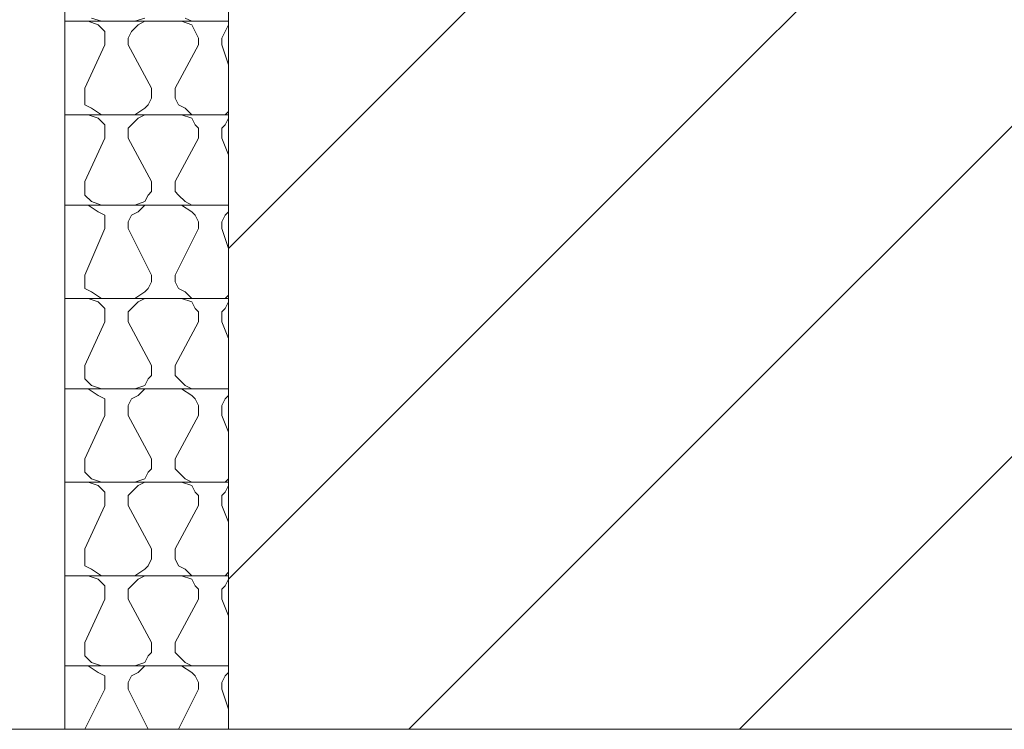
# Model space of a CAD drawing. Extents: x 566443 to 590371, y 3845226 to 3876576.
# Tile 186 of 221: x 586720 to 586733, y 3853929 to 3853938. Entities that reach past the tile are written whole.
import ezdxf

# ---------------------------------------------------------------- set-up
doc = ezdxf.new("R2010")
doc.units = 0
doc.layers.add('C00-00-00', color=7, linetype='CONTINUOUS')

msp = doc.modelspace()

# ---------------------------------------------------------------- linework, layer by layer
at = {"layer": 'C00-00-00', "lineweight": 9}
for points in [[(586723.027, 3853973.418), (586723.027, 3853929.095)], [(586720.953, 3853950.6), (586720.953, 3853929.095)], [(586723.027, 3853935.191), (586734.118, 3853946.282), (586736.955, 3853949.119)], [(586723.027, 3853938.07), (586720.953, 3853938.07)], [(586723.027, 3853936.884), (586720.953, 3853936.884)], [(586723.027, 3853935.741), (586720.953, 3853935.741)], [(586723.027, 3853934.556), (586720.953, 3853934.556)], [(586723.027, 3853933.413), (586720.953, 3853933.413)], [(586723.027, 3853932.228), (586720.953, 3853932.228)], [(586723.027, 3853931.042), (586720.953, 3853931.042)], [(586723.027, 3853929.899), (586720.953, 3853929.899)]]:
    msp.add_lwpolyline(points, dxfattribs=at)
for points in [[(586723.027, 3853931), (586723.027, 3853931), (586736.955, 3853944.928), (586736.955, 3853944.928)], [(586725.313, 3853929.095), (586725.313, 3853929.095), (586736.955, 3853940.737), (586736.955, 3853940.737)], [(586721.418, 3853938.07), (586721.418, 3853938.07), (586721.291, 3853938.112), (586721.291, 3853938.112)], [(586721.842, 3853938.07), (586721.842, 3853938.07), (586721.969, 3853938.112), (586721.969, 3853938.112)], [(586722.561, 3853938.07), (586722.561, 3853938.07), (586722.477, 3853938.112), (586722.477, 3853938.112)], [(586721.376, 3853938.027), (586721.376, 3853938.027), (586721.249, 3853938.07), (586721.249, 3853938.07)], [(586721.461, 3853937.943), (586721.461, 3853937.943), (586721.376, 3853938.027), (586721.376, 3853938.027)], [(586721.799, 3853937.943), (586721.799, 3853937.943), (586721.884, 3853938.027), (586721.884, 3853938.027)], [(586721.884, 3853938.027), (586721.884, 3853938.027), (586721.969, 3853938.07), (586721.969, 3853938.07)], [(586722.561, 3853938.027), (586722.561, 3853938.027), (586722.434, 3853938.07), (586722.434, 3853938.07)], [(586722.604, 3853937.943), (586722.604, 3853937.943), (586722.561, 3853938.027), (586722.561, 3853938.027)], [(586722.985, 3853938.07), (586722.985, 3853938.07), (586723.027, 3853938.07), (586723.027, 3853938.07)], [(586722.985, 3853937.943), (586722.985, 3853937.943), (586723.027, 3853938.027), (586723.027, 3853938.027)], [(586723.027, 3853938.027), (586723.027, 3853938.027), (586723.027, 3853938.07), (586723.027, 3853938.07)], [(586721.461, 3853937.858), (586721.461, 3853937.858), (586721.461, 3853937.943), (586721.461, 3853937.943)], [(586721.461, 3853937.858), (586721.461, 3853937.858), (586721.461, 3853937.943), (586721.461, 3853937.943)], [(586721.461, 3853937.858), (586721.461, 3853937.858), (586721.461, 3853937.773), (586721.461, 3853937.773)], [(586721.757, 3853937.858), (586721.757, 3853937.858), (586721.799, 3853937.943), (586721.799, 3853937.943)], [(586721.757, 3853937.858), (586721.757, 3853937.858), (586721.799, 3853937.943), (586721.799, 3853937.943)], [(586721.757, 3853937.858), (586721.757, 3853937.858), (586721.757, 3853937.773), (586721.757, 3853937.773)], [(586722.646, 3853937.858), (586722.646, 3853937.858), (586722.604, 3853937.943), (586722.604, 3853937.943)], [(586722.646, 3853937.858), (586722.646, 3853937.858), (586722.604, 3853937.943), (586722.604, 3853937.943)], [(586722.646, 3853937.858), (586722.646, 3853937.858), (586722.646, 3853937.773), (586722.646, 3853937.773)], [(586722.942, 3853937.858), (586722.942, 3853937.858), (586722.985, 3853937.943), (586722.985, 3853937.943)], [(586722.942, 3853937.858), (586722.942, 3853937.858), (586722.985, 3853937.943), (586722.985, 3853937.943)], [(586722.942, 3853937.858), (586722.942, 3853937.858), (586722.942, 3853937.773), (586722.942, 3853937.773)], [(586721.207, 3853937.223), (586721.207, 3853937.223), (586721.461, 3853937.773), (586721.461, 3853937.773)], [(586721.207, 3853937.223), (586721.207, 3853937.223), (586721.461, 3853937.773), (586721.461, 3853937.773)], [(586722.053, 3853937.223), (586722.053, 3853937.223), (586721.757, 3853937.773), (586721.757, 3853937.773)], [(586722.053, 3853937.223), (586722.053, 3853937.223), (586721.757, 3853937.773), (586721.757, 3853937.773)], [(586722.35, 3853937.223), (586722.35, 3853937.223), (586722.646, 3853937.773), (586722.646, 3853937.773)], [(586722.35, 3853937.223), (586722.35, 3853937.223), (586722.646, 3853937.773), (586722.646, 3853937.773)], [(586723.027, 3853937.519), (586723.027, 3853937.519), (586722.942, 3853937.773), (586722.942, 3853937.773)], [(586723.027, 3853937.519), (586723.027, 3853937.519), (586722.942, 3853937.773), (586722.942, 3853937.773)], [(586721.207, 3853937.096), (586721.207, 3853937.096), (586721.207, 3853937.223), (586721.207, 3853937.223)], [(586722.053, 3853937.096), (586722.053, 3853937.096), (586722.053, 3853937.223), (586722.053, 3853937.223)], [(586722.35, 3853937.096), (586722.35, 3853937.096), (586722.35, 3853937.223), (586722.35, 3853937.223)], [(586721.207, 3853937.011), (586721.207, 3853937.011), (586721.207, 3853937.096), (586721.207, 3853937.096)], [(586721.207, 3853937.011), (586721.207, 3853937.011), (586721.207, 3853937.096), (586721.207, 3853937.096)], [(586722.011, 3853937.011), (586722.011, 3853937.011), (586722.053, 3853937.096), (586722.053, 3853937.096)], [(586722.011, 3853937.011), (586722.011, 3853937.011), (586722.053, 3853937.096), (586722.053, 3853937.096)], [(586722.392, 3853937.011), (586722.392, 3853937.011), (586722.35, 3853937.096), (586722.35, 3853937.096)], [(586722.392, 3853937.011), (586722.392, 3853937.011), (586722.35, 3853937.096), (586722.35, 3853937.096)], [(586721.291, 3853936.969), (586721.291, 3853936.969), (586721.207, 3853937.011), (586721.207, 3853937.011)], [(586721.418, 3853936.884), (586721.418, 3853936.884), (586721.291, 3853936.969), (586721.291, 3853936.969)], [(586721.842, 3853936.884), (586721.842, 3853936.884), (586721.969, 3853936.969), (586721.969, 3853936.969)], [(586721.969, 3853936.969), (586721.969, 3853936.969), (586722.011, 3853937.011), (586722.011, 3853937.011)], [(586722.477, 3853936.969), (586722.477, 3853936.969), (586722.392, 3853937.011), (586722.392, 3853937.011)], [(586722.561, 3853936.884), (586722.561, 3853936.884), (586722.477, 3853936.969), (586722.477, 3853936.969)], [(586721.376, 3853936.842), (586721.376, 3853936.842), (586721.249, 3853936.884), (586721.249, 3853936.884)], [(586721.461, 3853936.757), (586721.461, 3853936.757), (586721.376, 3853936.842), (586721.376, 3853936.842)], [(586721.799, 3853936.757), (586721.799, 3853936.757), (586721.884, 3853936.842), (586721.884, 3853936.842)], [(586721.884, 3853936.842), (586721.884, 3853936.842), (586721.969, 3853936.884), (586721.969, 3853936.884)], [(586722.561, 3853936.842), (586722.561, 3853936.842), (586722.434, 3853936.884), (586722.434, 3853936.884)], [(586722.604, 3853936.757), (586722.604, 3853936.757), (586722.561, 3853936.842), (586722.561, 3853936.842)], [(586722.985, 3853936.884), (586722.985, 3853936.884), (586723.027, 3853936.927), (586723.027, 3853936.927)], [(586722.985, 3853936.757), (586722.985, 3853936.757), (586723.027, 3853936.842), (586723.027, 3853936.842)], [(586723.027, 3853936.842), (586723.027, 3853936.842), (586723.027, 3853936.884), (586723.027, 3853936.884)], [(586721.461, 3853936.715), (586721.461, 3853936.715), (586721.461, 3853936.757), (586721.461, 3853936.757)], [(586721.461, 3853936.715), (586721.461, 3853936.715), (586721.461, 3853936.757), (586721.461, 3853936.757)], [(586721.461, 3853936.715), (586721.461, 3853936.715), (586721.461, 3853936.588), (586721.461, 3853936.588)], [(586721.757, 3853936.715), (586721.757, 3853936.715), (586721.799, 3853936.757), (586721.799, 3853936.757)], [(586721.757, 3853936.715), (586721.757, 3853936.715), (586721.799, 3853936.757), (586721.799, 3853936.757)], [(586721.757, 3853936.715), (586721.757, 3853936.715), (586721.757, 3853936.588), (586721.757, 3853936.588)], [(586722.646, 3853936.715), (586722.646, 3853936.715), (586722.604, 3853936.757), (586722.604, 3853936.757)], [(586722.646, 3853936.715), (586722.646, 3853936.715), (586722.604, 3853936.757), (586722.604, 3853936.757)], [(586722.646, 3853936.715), (586722.646, 3853936.715), (586722.646, 3853936.588), (586722.646, 3853936.588)], [(586722.942, 3853936.715), (586722.942, 3853936.715), (586722.985, 3853936.757), (586722.985, 3853936.757)], [(586722.942, 3853936.715), (586722.942, 3853936.715), (586722.985, 3853936.757), (586722.985, 3853936.757)], [(586722.942, 3853936.715), (586722.942, 3853936.715), (586722.942, 3853936.588), (586722.942, 3853936.588)], [(586721.207, 3853936.038), (586721.207, 3853936.038), (586721.461, 3853936.588), (586721.461, 3853936.588)], [(586721.207, 3853936.038), (586721.207, 3853936.038), (586721.461, 3853936.588), (586721.461, 3853936.588)], [(586722.053, 3853936.038), (586722.053, 3853936.038), (586721.757, 3853936.588), (586721.757, 3853936.588)], [(586722.053, 3853936.038), (586722.053, 3853936.038), (586721.757, 3853936.588), (586721.757, 3853936.588)], [(586722.35, 3853936.038), (586722.35, 3853936.038), (586722.646, 3853936.588), (586722.646, 3853936.588)], [(586722.35, 3853936.038), (586722.35, 3853936.038), (586722.646, 3853936.588), (586722.646, 3853936.588)], [(586723.027, 3853936.376), (586723.027, 3853936.376), (586722.942, 3853936.588), (586722.942, 3853936.588)], [(586723.027, 3853936.376), (586723.027, 3853936.376), (586722.942, 3853936.588), (586722.942, 3853936.588)], [(586729.504, 3853929.095), (586729.504, 3853929.095), (586736.955, 3853936.546), (586736.955, 3853936.546)], [(586721.207, 3853935.911), (586721.207, 3853935.911), (586721.207, 3853936.038), (586721.207, 3853936.038)], [(586722.053, 3853935.911), (586722.053, 3853935.911), (586722.053, 3853936.038), (586722.053, 3853936.038)], [(586722.35, 3853935.911), (586722.35, 3853935.911), (586722.35, 3853936.038), (586722.35, 3853936.038)], [(586721.207, 3853935.868), (586721.207, 3853935.868), (586721.207, 3853935.911), (586721.207, 3853935.911)], [(586721.207, 3853935.868), (586721.207, 3853935.868), (586721.207, 3853935.911), (586721.207, 3853935.911)], [(586721.291, 3853935.784), (586721.291, 3853935.784), (586721.207, 3853935.868), (586721.207, 3853935.868)], [(586721.969, 3853935.784), (586721.969, 3853935.784), (586722.011, 3853935.868), (586722.011, 3853935.868)], [(586722.011, 3853935.868), (586722.011, 3853935.868), (586722.053, 3853935.911), (586722.053, 3853935.911)], [(586722.011, 3853935.868), (586722.011, 3853935.868), (586722.053, 3853935.911), (586722.053, 3853935.911)], [(586722.392, 3853935.868), (586722.392, 3853935.868), (586722.35, 3853935.911), (586722.35, 3853935.911)], [(586722.392, 3853935.868), (586722.392, 3853935.868), (586722.35, 3853935.911), (586722.35, 3853935.911)], [(586722.477, 3853935.784), (586722.477, 3853935.784), (586722.392, 3853935.868), (586722.392, 3853935.868)], [(586721.376, 3853935.657), (586721.376, 3853935.657), (586721.249, 3853935.741), (586721.249, 3853935.741)], [(586721.418, 3853935.741), (586721.418, 3853935.741), (586721.291, 3853935.784), (586721.291, 3853935.784)], [(586721.842, 3853935.741), (586721.842, 3853935.741), (586721.969, 3853935.784), (586721.969, 3853935.784)], [(586721.884, 3853935.657), (586721.884, 3853935.657), (586721.969, 3853935.741), (586721.969, 3853935.741)], [(586722.561, 3853935.657), (586722.561, 3853935.657), (586722.434, 3853935.741), (586722.434, 3853935.741)], [(586722.561, 3853935.741), (586722.561, 3853935.741), (586722.477, 3853935.784), (586722.477, 3853935.784)], [(586722.985, 3853935.741), (586722.985, 3853935.741), (586723.027, 3853935.741), (586723.027, 3853935.741)], [(586721.461, 3853935.614), (586721.461, 3853935.614), (586721.376, 3853935.657), (586721.376, 3853935.657)], [(586721.461, 3853935.53), (586721.461, 3853935.53), (586721.461, 3853935.614), (586721.461, 3853935.614)], [(586721.461, 3853935.53), (586721.461, 3853935.53), (586721.461, 3853935.614), (586721.461, 3853935.614)], [(586721.757, 3853935.53), (586721.757, 3853935.53), (586721.799, 3853935.614), (586721.799, 3853935.614)], [(586721.757, 3853935.53), (586721.757, 3853935.53), (586721.799, 3853935.614), (586721.799, 3853935.614)], [(586721.799, 3853935.614), (586721.799, 3853935.614), (586721.884, 3853935.657), (586721.884, 3853935.657)], [(586722.604, 3853935.614), (586722.604, 3853935.614), (586722.561, 3853935.657), (586722.561, 3853935.657)], [(586722.646, 3853935.53), (586722.646, 3853935.53), (586722.604, 3853935.614), (586722.604, 3853935.614)], [(586722.646, 3853935.53), (586722.646, 3853935.53), (586722.604, 3853935.614), (586722.604, 3853935.614)], [(586722.942, 3853935.53), (586722.942, 3853935.53), (586722.985, 3853935.614), (586722.985, 3853935.614)], [(586722.942, 3853935.53), (586722.942, 3853935.53), (586722.985, 3853935.614), (586722.985, 3853935.614)], [(586722.985, 3853935.614), (586722.985, 3853935.614), (586723.027, 3853935.657), (586723.027, 3853935.657)], [(586723.027, 3853935.657), (586723.027, 3853935.657), (586723.027, 3853935.699), (586723.027, 3853935.699)], [(586721.461, 3853935.53), (586721.461, 3853935.53), (586721.461, 3853935.445), (586721.461, 3853935.445)], [(586721.757, 3853935.53), (586721.757, 3853935.53), (586721.757, 3853935.445), (586721.757, 3853935.445)], [(586722.646, 3853935.53), (586722.646, 3853935.53), (586722.646, 3853935.445), (586722.646, 3853935.445)], [(586722.942, 3853935.53), (586722.942, 3853935.53), (586722.942, 3853935.445), (586722.942, 3853935.445)], [(586721.207, 3853934.852), (586721.207, 3853934.852), (586721.461, 3853935.445), (586721.461, 3853935.445)], [(586721.207, 3853934.852), (586721.207, 3853934.852), (586721.461, 3853935.445), (586721.461, 3853935.445)], [(586722.053, 3853934.852), (586722.053, 3853934.852), (586721.757, 3853935.445), (586721.757, 3853935.445)], [(586722.053, 3853934.852), (586722.053, 3853934.852), (586721.757, 3853935.445), (586721.757, 3853935.445)], [(586722.35, 3853934.852), (586722.35, 3853934.852), (586722.646, 3853935.445), (586722.646, 3853935.445)], [(586722.35, 3853934.852), (586722.35, 3853934.852), (586722.646, 3853935.445), (586722.646, 3853935.445)], [(586723.027, 3853935.191), (586723.027, 3853935.191), (586722.942, 3853935.445), (586722.942, 3853935.445)], [(586723.027, 3853935.191), (586723.027, 3853935.191), (586722.942, 3853935.445), (586722.942, 3853935.445)], [(586721.207, 3853934.768), (586721.207, 3853934.768), (586721.207, 3853934.852), (586721.207, 3853934.852)], [(586722.053, 3853934.768), (586722.053, 3853934.768), (586722.053, 3853934.852), (586722.053, 3853934.852)], [(586722.35, 3853934.768), (586722.35, 3853934.768), (586722.35, 3853934.852), (586722.35, 3853934.852)], [(586721.207, 3853934.683), (586721.207, 3853934.683), (586721.207, 3853934.768), (586721.207, 3853934.768)], [(586721.207, 3853934.683), (586721.207, 3853934.683), (586721.207, 3853934.768), (586721.207, 3853934.768)], [(586722.011, 3853934.683), (586722.011, 3853934.683), (586722.053, 3853934.768), (586722.053, 3853934.768)], [(586722.011, 3853934.683), (586722.011, 3853934.683), (586722.053, 3853934.768), (586722.053, 3853934.768)], [(586722.392, 3853934.683), (586722.392, 3853934.683), (586722.35, 3853934.768), (586722.35, 3853934.768)], [(586722.392, 3853934.683), (586722.392, 3853934.683), (586722.35, 3853934.768), (586722.35, 3853934.768)], [(586721.291, 3853934.641), (586721.291, 3853934.641), (586721.207, 3853934.683), (586721.207, 3853934.683)], [(586721.418, 3853934.556), (586721.418, 3853934.556), (586721.291, 3853934.641), (586721.291, 3853934.641)], [(586721.842, 3853934.556), (586721.842, 3853934.556), (586721.969, 3853934.641), (586721.969, 3853934.641)], [(586721.969, 3853934.641), (586721.969, 3853934.641), (586722.011, 3853934.683), (586722.011, 3853934.683)], [(586722.477, 3853934.641), (586722.477, 3853934.641), (586722.392, 3853934.683), (586722.392, 3853934.683)], [(586722.561, 3853934.556), (586722.561, 3853934.556), (586722.477, 3853934.641), (586722.477, 3853934.641)], [(586722.985, 3853934.556), (586722.985, 3853934.556), (586723.027, 3853934.598), (586723.027, 3853934.598)], [(586721.376, 3853934.514), (586721.376, 3853934.514), (586721.249, 3853934.556), (586721.249, 3853934.556)], [(586721.461, 3853934.429), (586721.461, 3853934.429), (586721.376, 3853934.514), (586721.376, 3853934.514)], [(586721.799, 3853934.429), (586721.799, 3853934.429), (586721.884, 3853934.514), (586721.884, 3853934.514)], [(586721.884, 3853934.514), (586721.884, 3853934.514), (586721.969, 3853934.556), (586721.969, 3853934.556)], [(586722.561, 3853934.514), (586722.561, 3853934.514), (586722.434, 3853934.556), (586722.434, 3853934.556)], [(586722.604, 3853934.429), (586722.604, 3853934.429), (586722.561, 3853934.514), (586722.561, 3853934.514)], [(586722.985, 3853934.429), (586722.985, 3853934.429), (586723.027, 3853934.514), (586723.027, 3853934.514)], [(586723.027, 3853934.514), (586723.027, 3853934.514), (586723.027, 3853934.556), (586723.027, 3853934.556)], [(586721.461, 3853934.387), (586721.461, 3853934.387), (586721.461, 3853934.429), (586721.461, 3853934.429)], [(586721.461, 3853934.387), (586721.461, 3853934.387), (586721.461, 3853934.429), (586721.461, 3853934.429)], [(586721.461, 3853934.387), (586721.461, 3853934.387), (586721.461, 3853934.26), (586721.461, 3853934.26)], [(586721.757, 3853934.387), (586721.757, 3853934.387), (586721.799, 3853934.429), (586721.799, 3853934.429)], [(586721.757, 3853934.387), (586721.757, 3853934.387), (586721.799, 3853934.429), (586721.799, 3853934.429)], [(586721.757, 3853934.387), (586721.757, 3853934.387), (586721.757, 3853934.26), (586721.757, 3853934.26)], [(586722.646, 3853934.387), (586722.646, 3853934.387), (586722.604, 3853934.429), (586722.604, 3853934.429)], [(586722.646, 3853934.387), (586722.646, 3853934.387), (586722.604, 3853934.429), (586722.604, 3853934.429)], [(586722.646, 3853934.387), (586722.646, 3853934.387), (586722.646, 3853934.26), (586722.646, 3853934.26)], [(586722.942, 3853934.387), (586722.942, 3853934.387), (586722.985, 3853934.429), (586722.985, 3853934.429)], [(586722.942, 3853934.387), (586722.942, 3853934.387), (586722.985, 3853934.429), (586722.985, 3853934.429)], [(586722.942, 3853934.387), (586722.942, 3853934.387), (586722.942, 3853934.26), (586722.942, 3853934.26)], [(586721.207, 3853933.709), (586721.207, 3853933.709), (586721.461, 3853934.26), (586721.461, 3853934.26)], [(586721.207, 3853933.709), (586721.207, 3853933.709), (586721.461, 3853934.26), (586721.461, 3853934.26)], [(586722.053, 3853933.709), (586722.053, 3853933.709), (586721.757, 3853934.26), (586721.757, 3853934.26)], [(586722.053, 3853933.709), (586722.053, 3853933.709), (586721.757, 3853934.26), (586721.757, 3853934.26)], [(586722.35, 3853933.709), (586722.35, 3853933.709), (586722.646, 3853934.26), (586722.646, 3853934.26)], [(586722.35, 3853933.709), (586722.35, 3853933.709), (586722.646, 3853934.26), (586722.646, 3853934.26)], [(586723.027, 3853934.048), (586723.027, 3853934.048), (586722.942, 3853934.26), (586722.942, 3853934.26)], [(586723.027, 3853934.048), (586723.027, 3853934.048), (586722.942, 3853934.26), (586722.942, 3853934.26)], [(586721.207, 3853933.582), (586721.207, 3853933.582), (586721.207, 3853933.709), (586721.207, 3853933.709)], [(586722.053, 3853933.582), (586722.053, 3853933.582), (586722.053, 3853933.709), (586722.053, 3853933.709)], [(586722.35, 3853933.582), (586722.35, 3853933.582), (586722.35, 3853933.709), (586722.35, 3853933.709)], [(586721.207, 3853933.54), (586721.207, 3853933.54), (586721.207, 3853933.582), (586721.207, 3853933.582)], [(586721.207, 3853933.54), (586721.207, 3853933.54), (586721.207, 3853933.582), (586721.207, 3853933.582)], [(586721.291, 3853933.455), (586721.291, 3853933.455), (586721.207, 3853933.54), (586721.207, 3853933.54)], [(586721.969, 3853933.455), (586721.969, 3853933.455), (586722.011, 3853933.54), (586722.011, 3853933.54)], [(586722.011, 3853933.54), (586722.011, 3853933.54), (586722.053, 3853933.582), (586722.053, 3853933.582)], [(586722.011, 3853933.54), (586722.011, 3853933.54), (586722.053, 3853933.582), (586722.053, 3853933.582)], [(586722.392, 3853933.54), (586722.392, 3853933.54), (586722.35, 3853933.582), (586722.35, 3853933.582)], [(586722.392, 3853933.54), (586722.392, 3853933.54), (586722.35, 3853933.582), (586722.35, 3853933.582)], [(586722.477, 3853933.455), (586722.477, 3853933.455), (586722.392, 3853933.54), (586722.392, 3853933.54)], [(586721.376, 3853933.328), (586721.376, 3853933.328), (586721.249, 3853933.413), (586721.249, 3853933.413)], [(586721.418, 3853933.413), (586721.418, 3853933.413), (586721.291, 3853933.455), (586721.291, 3853933.455)], [(586721.842, 3853933.413), (586721.842, 3853933.413), (586721.969, 3853933.455), (586721.969, 3853933.455)], [(586721.884, 3853933.328), (586721.884, 3853933.328), (586721.969, 3853933.413), (586721.969, 3853933.413)], [(586722.561, 3853933.328), (586722.561, 3853933.328), (586722.434, 3853933.413), (586722.434, 3853933.413)], [(586722.561, 3853933.413), (586722.561, 3853933.413), (586722.477, 3853933.455), (586722.477, 3853933.455)], [(586722.985, 3853933.413), (586722.985, 3853933.413), (586723.027, 3853933.413), (586723.027, 3853933.413)], [(586723.027, 3853933.328), (586723.027, 3853933.328), (586723.027, 3853933.371), (586723.027, 3853933.371)], [(586721.461, 3853933.286), (586721.461, 3853933.286), (586721.376, 3853933.328), (586721.376, 3853933.328)], [(586721.461, 3853933.201), (586721.461, 3853933.201), (586721.461, 3853933.286), (586721.461, 3853933.286)], [(586721.461, 3853933.201), (586721.461, 3853933.201), (586721.461, 3853933.286), (586721.461, 3853933.286)], [(586721.757, 3853933.201), (586721.757, 3853933.201), (586721.799, 3853933.286), (586721.799, 3853933.286)], [(586721.757, 3853933.201), (586721.757, 3853933.201), (586721.799, 3853933.286), (586721.799, 3853933.286)], [(586721.799, 3853933.286), (586721.799, 3853933.286), (586721.884, 3853933.328), (586721.884, 3853933.328)], [(586722.604, 3853933.286), (586722.604, 3853933.286), (586722.561, 3853933.328), (586722.561, 3853933.328)], [(586722.646, 3853933.201), (586722.646, 3853933.201), (586722.604, 3853933.286), (586722.604, 3853933.286)], [(586722.646, 3853933.201), (586722.646, 3853933.201), (586722.604, 3853933.286), (586722.604, 3853933.286)], [(586722.942, 3853933.201), (586722.942, 3853933.201), (586722.985, 3853933.286), (586722.985, 3853933.286)], [(586722.942, 3853933.201), (586722.942, 3853933.201), (586722.985, 3853933.286), (586722.985, 3853933.286)], [(586722.985, 3853933.286), (586722.985, 3853933.286), (586723.027, 3853933.328), (586723.027, 3853933.328)], [(586721.461, 3853933.201), (586721.461, 3853933.201), (586721.461, 3853933.074), (586721.461, 3853933.074)], [(586721.757, 3853933.201), (586721.757, 3853933.201), (586721.757, 3853933.074), (586721.757, 3853933.074)], [(586722.646, 3853933.201), (586722.646, 3853933.201), (586722.646, 3853933.074), (586722.646, 3853933.074)], [(586722.942, 3853933.201), (586722.942, 3853933.201), (586722.942, 3853933.074), (586722.942, 3853933.074)], [(586721.207, 3853932.524), (586721.207, 3853932.524), (586721.461, 3853933.074), (586721.461, 3853933.074)], [(586721.207, 3853932.524), (586721.207, 3853932.524), (586721.461, 3853933.074), (586721.461, 3853933.074)], [(586722.053, 3853932.524), (586722.053, 3853932.524), (586721.757, 3853933.074), (586721.757, 3853933.074)], [(586722.053, 3853932.524), (586722.053, 3853932.524), (586721.757, 3853933.074), (586721.757, 3853933.074)], [(586722.35, 3853932.524), (586722.35, 3853932.524), (586722.646, 3853933.074), (586722.646, 3853933.074)], [(586722.35, 3853932.524), (586722.35, 3853932.524), (586722.646, 3853933.074), (586722.646, 3853933.074)], [(586723.027, 3853932.863), (586723.027, 3853932.863), (586722.942, 3853933.074), (586722.942, 3853933.074)], [(586723.027, 3853932.863), (586723.027, 3853932.863), (586722.942, 3853933.074), (586722.942, 3853933.074)], [(586721.207, 3853932.397), (586721.207, 3853932.397), (586721.207, 3853932.524), (586721.207, 3853932.524)], [(586722.053, 3853932.397), (586722.053, 3853932.397), (586722.053, 3853932.524), (586722.053, 3853932.524)], [(586722.35, 3853932.397), (586722.35, 3853932.397), (586722.35, 3853932.524), (586722.35, 3853932.524)], [(586721.207, 3853932.355), (586721.207, 3853932.355), (586721.207, 3853932.397), (586721.207, 3853932.397)], [(586721.207, 3853932.355), (586721.207, 3853932.355), (586721.207, 3853932.397), (586721.207, 3853932.397)], [(586721.291, 3853932.27), (586721.291, 3853932.27), (586721.207, 3853932.355), (586721.207, 3853932.355)], [(586721.969, 3853932.27), (586721.969, 3853932.27), (586722.011, 3853932.355), (586722.011, 3853932.355)], [(586722.011, 3853932.355), (586722.011, 3853932.355), (586722.053, 3853932.397), (586722.053, 3853932.397)], [(586722.011, 3853932.355), (586722.011, 3853932.355), (586722.053, 3853932.397), (586722.053, 3853932.397)], [(586722.392, 3853932.355), (586722.392, 3853932.355), (586722.35, 3853932.397), (586722.35, 3853932.397)], [(586722.392, 3853932.355), (586722.392, 3853932.355), (586722.35, 3853932.397), (586722.35, 3853932.397)], [(586722.477, 3853932.27), (586722.477, 3853932.27), (586722.392, 3853932.355), (586722.392, 3853932.355)], [(586721.376, 3853932.185), (586721.376, 3853932.185), (586721.249, 3853932.228), (586721.249, 3853932.228)], [(586721.418, 3853932.228), (586721.418, 3853932.228), (586721.291, 3853932.27), (586721.291, 3853932.27)], [(586721.842, 3853932.228), (586721.842, 3853932.228), (586721.969, 3853932.27), (586721.969, 3853932.27)], [(586721.884, 3853932.185), (586721.884, 3853932.185), (586721.969, 3853932.228), (586721.969, 3853932.228)], [(586722.561, 3853932.185), (586722.561, 3853932.185), (586722.434, 3853932.228), (586722.434, 3853932.228)], [(586722.561, 3853932.228), (586722.561, 3853932.228), (586722.477, 3853932.27), (586722.477, 3853932.27)], [(586722.985, 3853932.228), (586722.985, 3853932.228), (586723.027, 3853932.27), (586723.027, 3853932.27)], [(586723.027, 3853932.185), (586723.027, 3853932.185), (586723.027, 3853932.228), (586723.027, 3853932.228)], [(586721.461, 3853932.101), (586721.461, 3853932.101), (586721.376, 3853932.185), (586721.376, 3853932.185)], [(586721.461, 3853932.058), (586721.461, 3853932.058), (586721.461, 3853932.101), (586721.461, 3853932.101)], [(586721.461, 3853932.058), (586721.461, 3853932.058), (586721.461, 3853932.101), (586721.461, 3853932.101)], [(586721.757, 3853932.058), (586721.757, 3853932.058), (586721.799, 3853932.101), (586721.799, 3853932.101)], [(586721.757, 3853932.058), (586721.757, 3853932.058), (586721.799, 3853932.101), (586721.799, 3853932.101)], [(586721.799, 3853932.101), (586721.799, 3853932.101), (586721.884, 3853932.185), (586721.884, 3853932.185)], [(586722.604, 3853932.101), (586722.604, 3853932.101), (586722.561, 3853932.185), (586722.561, 3853932.185)], [(586722.646, 3853932.058), (586722.646, 3853932.058), (586722.604, 3853932.101), (586722.604, 3853932.101)], [(586722.646, 3853932.058), (586722.646, 3853932.058), (586722.604, 3853932.101), (586722.604, 3853932.101)], [(586722.942, 3853932.058), (586722.942, 3853932.058), (586722.985, 3853932.101), (586722.985, 3853932.101)], [(586722.942, 3853932.058), (586722.942, 3853932.058), (586722.985, 3853932.101), (586722.985, 3853932.101)], [(586722.985, 3853932.101), (586722.985, 3853932.101), (586723.027, 3853932.185), (586723.027, 3853932.185)], [(586721.461, 3853932.058), (586721.461, 3853932.058), (586721.461, 3853931.931), (586721.461, 3853931.931)], [(586721.757, 3853932.058), (586721.757, 3853932.058), (586721.757, 3853931.931), (586721.757, 3853931.931)], [(586722.646, 3853932.058), (586722.646, 3853932.058), (586722.646, 3853931.931), (586722.646, 3853931.931)], [(586722.942, 3853932.058), (586722.942, 3853932.058), (586722.942, 3853931.931), (586722.942, 3853931.931)], [(586721.207, 3853931.381), (586721.207, 3853931.381), (586721.461, 3853931.931), (586721.461, 3853931.931)], [(586721.207, 3853931.381), (586721.207, 3853931.381), (586721.461, 3853931.931), (586721.461, 3853931.931)], [(586722.053, 3853931.381), (586722.053, 3853931.381), (586721.757, 3853931.931), (586721.757, 3853931.931)], [(586722.053, 3853931.381), (586722.053, 3853931.381), (586721.757, 3853931.931), (586721.757, 3853931.931)], [(586722.35, 3853931.381), (586722.35, 3853931.381), (586722.646, 3853931.931), (586722.646, 3853931.931)], [(586722.35, 3853931.381), (586722.35, 3853931.381), (586722.646, 3853931.931), (586722.646, 3853931.931)], [(586723.027, 3853931.72), (586723.027, 3853931.72), (586722.942, 3853931.931), (586722.942, 3853931.931)], [(586723.027, 3853931.72), (586723.027, 3853931.72), (586722.942, 3853931.931), (586722.942, 3853931.931)], [(586721.207, 3853931.254), (586721.207, 3853931.254), (586721.207, 3853931.381), (586721.207, 3853931.381)], [(586722.053, 3853931.254), (586722.053, 3853931.254), (586722.053, 3853931.381), (586722.053, 3853931.381)], [(586722.35, 3853931.254), (586722.35, 3853931.254), (586722.35, 3853931.381), (586722.35, 3853931.381)], [(586721.207, 3853931.169), (586721.207, 3853931.169), (586721.207, 3853931.254), (586721.207, 3853931.254)], [(586721.207, 3853931.169), (586721.207, 3853931.169), (586721.207, 3853931.254), (586721.207, 3853931.254)], [(586722.011, 3853931.169), (586722.011, 3853931.169), (586722.053, 3853931.254), (586722.053, 3853931.254)], [(586722.011, 3853931.169), (586722.011, 3853931.169), (586722.053, 3853931.254), (586722.053, 3853931.254)], [(586722.392, 3853931.169), (586722.392, 3853931.169), (586722.35, 3853931.254), (586722.35, 3853931.254)], [(586722.392, 3853931.169), (586722.392, 3853931.169), (586722.35, 3853931.254), (586722.35, 3853931.254)], [(586721.291, 3853931.127), (586721.291, 3853931.127), (586721.207, 3853931.169), (586721.207, 3853931.169)], [(586721.418, 3853931.042), (586721.418, 3853931.042), (586721.291, 3853931.127), (586721.291, 3853931.127)], [(586721.842, 3853931.042), (586721.842, 3853931.042), (586721.969, 3853931.127), (586721.969, 3853931.127)], [(586721.969, 3853931.127), (586721.969, 3853931.127), (586722.011, 3853931.169), (586722.011, 3853931.169)], [(586722.477, 3853931.127), (586722.477, 3853931.127), (586722.392, 3853931.169), (586722.392, 3853931.169)], [(586722.561, 3853931.042), (586722.561, 3853931.042), (586722.477, 3853931.127), (586722.477, 3853931.127)], [(586721.376, 3853931), (586721.376, 3853931), (586721.249, 3853931.042), (586721.249, 3853931.042)], [(586721.461, 3853930.915), (586721.461, 3853930.915), (586721.376, 3853931), (586721.376, 3853931)], [(586721.799, 3853930.915), (586721.799, 3853930.915), (586721.884, 3853931), (586721.884, 3853931)], [(586721.884, 3853931), (586721.884, 3853931), (586721.969, 3853931.042), (586721.969, 3853931.042)], [(586722.561, 3853931), (586722.561, 3853931), (586722.434, 3853931.042), (586722.434, 3853931.042)], [(586722.604, 3853930.915), (586722.604, 3853930.915), (586722.561, 3853931), (586722.561, 3853931)], [(586722.985, 3853931.042), (586722.985, 3853931.042), (586723.027, 3853931.085), (586723.027, 3853931.085)], [(586722.985, 3853930.915), (586722.985, 3853930.915), (586723.027, 3853931), (586723.027, 3853931)], [(586723.027, 3853931), (586723.027, 3853931), (586723.027, 3853931.042), (586723.027, 3853931.042)], [(586721.461, 3853930.873), (586721.461, 3853930.873), (586721.461, 3853930.915), (586721.461, 3853930.915)], [(586721.461, 3853930.873), (586721.461, 3853930.873), (586721.461, 3853930.915), (586721.461, 3853930.915)], [(586721.461, 3853930.873), (586721.461, 3853930.873), (586721.461, 3853930.746), (586721.461, 3853930.746)], [(586721.757, 3853930.873), (586721.757, 3853930.873), (586721.799, 3853930.915), (586721.799, 3853930.915)], [(586721.757, 3853930.873), (586721.757, 3853930.873), (586721.799, 3853930.915), (586721.799, 3853930.915)], [(586721.757, 3853930.873), (586721.757, 3853930.873), (586721.757, 3853930.746), (586721.757, 3853930.746)], [(586722.646, 3853930.873), (586722.646, 3853930.873), (586722.604, 3853930.915), (586722.604, 3853930.915)], [(586722.646, 3853930.873), (586722.646, 3853930.873), (586722.604, 3853930.915), (586722.604, 3853930.915)], [(586722.646, 3853930.873), (586722.646, 3853930.873), (586722.646, 3853930.746), (586722.646, 3853930.746)], [(586722.942, 3853930.873), (586722.942, 3853930.873), (586722.985, 3853930.915), (586722.985, 3853930.915)], [(586722.942, 3853930.873), (586722.942, 3853930.873), (586722.985, 3853930.915), (586722.985, 3853930.915)], [(586722.942, 3853930.873), (586722.942, 3853930.873), (586722.942, 3853930.746), (586722.942, 3853930.746)], [(586721.207, 3853930.196), (586721.207, 3853930.196), (586721.461, 3853930.746), (586721.461, 3853930.746)], [(586721.207, 3853930.196), (586721.207, 3853930.196), (586721.461, 3853930.746), (586721.461, 3853930.746)], [(586722.053, 3853930.196), (586722.053, 3853930.196), (586721.757, 3853930.746), (586721.757, 3853930.746)], [(586722.053, 3853930.196), (586722.053, 3853930.196), (586721.757, 3853930.746), (586721.757, 3853930.746)], [(586722.35, 3853930.196), (586722.35, 3853930.196), (586722.646, 3853930.746), (586722.646, 3853930.746)], [(586722.35, 3853930.196), (586722.35, 3853930.196), (586722.646, 3853930.746), (586722.646, 3853930.746)], [(586723.027, 3853930.534), (586723.027, 3853930.534), (586722.942, 3853930.746), (586722.942, 3853930.746)], [(586723.027, 3853930.534), (586723.027, 3853930.534), (586722.942, 3853930.746), (586722.942, 3853930.746)], [(586721.207, 3853930.069), (586721.207, 3853930.069), (586721.207, 3853930.196), (586721.207, 3853930.196)], [(586722.053, 3853930.069), (586722.053, 3853930.069), (586722.053, 3853930.196), (586722.053, 3853930.196)], [(586722.35, 3853930.069), (586722.35, 3853930.069), (586722.35, 3853930.196), (586722.35, 3853930.196)], [(586721.207, 3853930.026), (586721.207, 3853930.026), (586721.207, 3853930.069), (586721.207, 3853930.069)], [(586721.207, 3853930.026), (586721.207, 3853930.026), (586721.207, 3853930.069), (586721.207, 3853930.069)], [(586721.291, 3853929.942), (586721.291, 3853929.942), (586721.207, 3853930.026), (586721.207, 3853930.026)], [(586721.969, 3853929.942), (586721.969, 3853929.942), (586722.011, 3853930.026), (586722.011, 3853930.026)], [(586722.011, 3853930.026), (586722.011, 3853930.026), (586722.053, 3853930.069), (586722.053, 3853930.069)], [(586722.011, 3853930.026), (586722.011, 3853930.026), (586722.053, 3853930.069), (586722.053, 3853930.069)], [(586722.392, 3853930.026), (586722.392, 3853930.026), (586722.35, 3853930.069), (586722.35, 3853930.069)], [(586722.392, 3853930.026), (586722.392, 3853930.026), (586722.35, 3853930.069), (586722.35, 3853930.069)], [(586722.477, 3853929.942), (586722.477, 3853929.942), (586722.392, 3853930.026), (586722.392, 3853930.026)], [(586721.376, 3853929.815), (586721.376, 3853929.815), (586721.249, 3853929.899), (586721.249, 3853929.899)], [(586721.418, 3853929.899), (586721.418, 3853929.899), (586721.291, 3853929.942), (586721.291, 3853929.942)], [(586721.842, 3853929.899), (586721.842, 3853929.899), (586721.969, 3853929.942), (586721.969, 3853929.942)], [(586721.884, 3853929.815), (586721.884, 3853929.815), (586721.969, 3853929.899), (586721.969, 3853929.899)], [(586722.561, 3853929.815), (586722.561, 3853929.815), (586722.434, 3853929.899), (586722.434, 3853929.899)], [(586722.561, 3853929.899), (586722.561, 3853929.899), (586722.477, 3853929.942), (586722.477, 3853929.942)], [(586722.985, 3853929.899), (586722.985, 3853929.899), (586723.027, 3853929.899), (586723.027, 3853929.899)], [(586723.027, 3853929.815), (586723.027, 3853929.815), (586723.027, 3853929.857), (586723.027, 3853929.857)], [(586721.461, 3853929.772), (586721.461, 3853929.772), (586721.376, 3853929.815), (586721.376, 3853929.815)], [(586721.461, 3853929.688), (586721.461, 3853929.688), (586721.461, 3853929.772), (586721.461, 3853929.772)], [(586721.461, 3853929.688), (586721.461, 3853929.688), (586721.461, 3853929.772), (586721.461, 3853929.772)], [(586721.757, 3853929.688), (586721.757, 3853929.688), (586721.799, 3853929.772), (586721.799, 3853929.772)], [(586721.757, 3853929.688), (586721.757, 3853929.688), (586721.799, 3853929.772), (586721.799, 3853929.772)], [(586721.799, 3853929.772), (586721.799, 3853929.772), (586721.884, 3853929.815), (586721.884, 3853929.815)], [(586722.604, 3853929.772), (586722.604, 3853929.772), (586722.561, 3853929.815), (586722.561, 3853929.815)], [(586722.646, 3853929.688), (586722.646, 3853929.688), (586722.604, 3853929.772), (586722.604, 3853929.772)], [(586722.646, 3853929.688), (586722.646, 3853929.688), (586722.604, 3853929.772), (586722.604, 3853929.772)], [(586722.942, 3853929.688), (586722.942, 3853929.688), (586722.985, 3853929.772), (586722.985, 3853929.772)], [(586722.942, 3853929.688), (586722.942, 3853929.688), (586722.985, 3853929.772), (586722.985, 3853929.772)], [(586722.985, 3853929.772), (586722.985, 3853929.772), (586723.027, 3853929.815), (586723.027, 3853929.815)], [(586721.207, 3853929.095), (586721.207, 3853929.095), (586721.461, 3853929.603), (586721.461, 3853929.603)], [(586721.207, 3853929.095), (586721.207, 3853929.095), (586721.461, 3853929.603), (586721.461, 3853929.603)], [(586721.461, 3853929.688), (586721.461, 3853929.688), (586721.461, 3853929.603), (586721.461, 3853929.603)], [(586721.757, 3853929.688), (586721.757, 3853929.688), (586721.757, 3853929.603), (586721.757, 3853929.603)], [(586722.011, 3853929.095), (586722.011, 3853929.095), (586721.757, 3853929.603), (586721.757, 3853929.603)], [(586722.011, 3853929.095), (586722.011, 3853929.095), (586721.757, 3853929.603), (586721.757, 3853929.603)], [(586722.392, 3853929.095), (586722.392, 3853929.095), (586722.646, 3853929.603), (586722.646, 3853929.603)], [(586722.392, 3853929.095), (586722.392, 3853929.095), (586722.646, 3853929.603), (586722.646, 3853929.603)], [(586722.646, 3853929.688), (586722.646, 3853929.688), (586722.646, 3853929.603), (586722.646, 3853929.603)], [(586722.942, 3853929.688), (586722.942, 3853929.688), (586722.942, 3853929.603), (586722.942, 3853929.603)], [(586723.027, 3853929.349), (586723.027, 3853929.349), (586722.942, 3853929.603), (586722.942, 3853929.603)], [(586723.027, 3853929.349), (586723.027, 3853929.349), (586722.942, 3853929.603), (586722.942, 3853929.603)], [(586703.85, 3853929.095), (586703.85, 3853929.095), (586742.246, 3853929.095), (586742.246, 3853929.095)]]:
    msp.add_open_spline(points, degree=3, dxfattribs=at)

doc.saveas('drawing.dxf')
